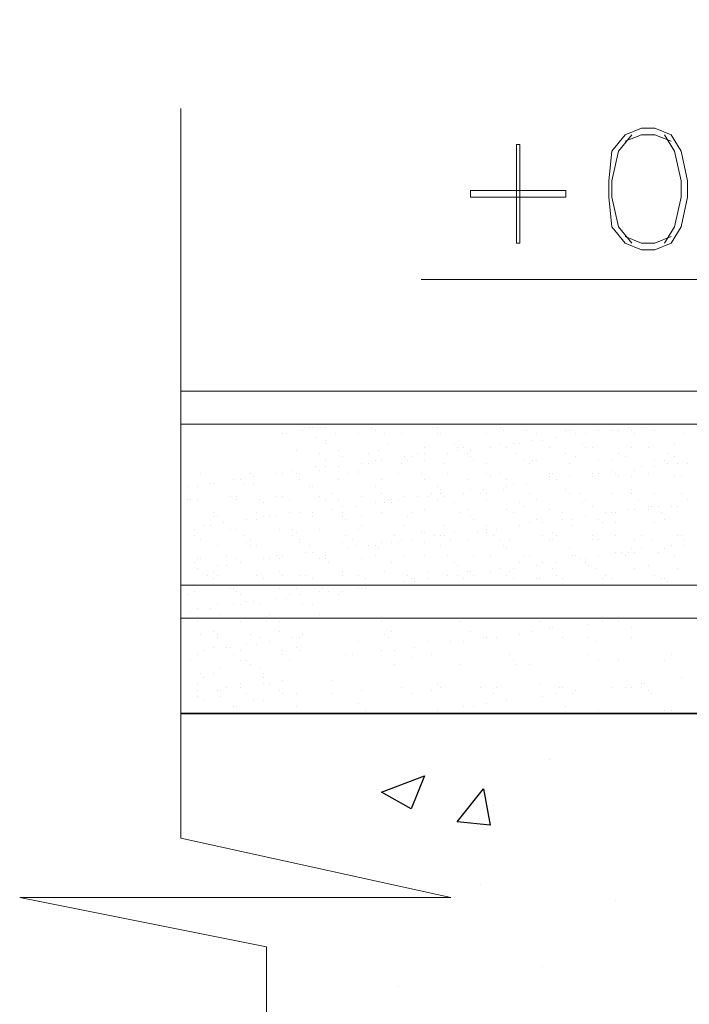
# Model space of a CAD drawing. Header units: metres. Extents: x -18 to 342, y 4 to 63.
# Tile 122 of 173: x 283.9 to 285.86, y 12.65 to 15.53. Entities that reach past the tile are written whole.
import ezdxf

# ---------------------------------------------------------------- set-up
doc = ezdxf.new("R2010")
doc.units = ezdxf.units.M
doc.header["$MEASUREMENT"] = 0
for name, color, linetype in [('PDF_hatch', 7, 'Continuous'), ('PDF_hatch-borshi', 7, 'Continuous'), ('PDF_Isogam', 7, 'Continuous'), ('PDF_kaff', 7, 'Continuous'), ('PDF_textt', 7, 'Continuous')]:
    doc.layers.add(name, color=color, linetype=linetype)

msp = doc.modelspace()

# ---------------------------------------------------------------- linework, layer by layer
at = {"layer": 'PDF_hatch', "lineweight": 25}
for points in [[(285.4535, 13.3649), (285.4535, 13.3649)], [(285.2898, 13.2301), (285.2898, 13.2301)], [(285.2512, 12.9989), (285.2512, 12.9989)], [(285.6461, 12.9508), (285.6461, 12.9508)], [(285.4342, 12.7581), (285.4342, 12.7581)], [(285.0105, 12.7003), (285.0105, 12.7003)]]:
    msp.add_lwpolyline(points, dxfattribs=at)
for points in [[(285.0875, 13.3167), (285.049, 13.2204), (284.9623, 13.2686)], [(285.2609, 13.2782), (285.2801, 13.1723), (285.1838, 13.1819)]]:
    msp.add_lwpolyline(points, close=True, dxfattribs=at)
at = {"layer": 'PDF_hatch-borshi', "lineweight": 18}
for points in [[(284.7504, 14.3376), (284.7504, 14.3376)], [(284.7601, 14.3376), (284.7601, 14.3376)], [(284.7986, 14.3376), (284.7986, 14.3376)], [(284.9334, 14.3376), (284.9334, 14.3376)], [(285.126, 14.3376), (285.126, 14.3376)], [(285.309, 14.3376), (285.309, 14.3376)], [(285.6847, 14.3376), (285.6847, 14.3376)], [(285.7232, 14.3376), (285.7232, 14.3376)], [(284.6734, 14.3184), (284.6734, 14.3184)], [(284.683, 14.3184), (284.683, 14.3184)], [(284.7312, 14.328), (284.7312, 14.328)], [(284.7697, 14.3088), (284.7697, 14.3088)], [(284.8275, 14.3184), (284.8275, 14.3184)], [(284.8949, 14.3184), (284.8949, 14.3184)], [(284.943, 14.328), (284.943, 14.328)], [(284.9719, 14.3184), (284.9719, 14.3184)], [(285.0201, 14.3184), (285.0201, 14.3184)], [(285.126, 14.3184), (285.126, 14.3184)], [(285.1357, 14.3184), (285.1357, 14.3184)], [(285.2705, 14.3184), (285.2705, 14.3184)], [(285.2705, 14.3184), (285.2705, 14.3184)], [(285.3187, 14.328), (285.3187, 14.328)], [(285.3861, 14.328), (285.3861, 14.328)], [(285.415, 14.3184), (285.415, 14.3184)], [(285.4728, 14.3088), (285.4728, 14.3088)], [(285.5017, 14.328), (285.5017, 14.328)], [(285.5113, 14.328), (285.5113, 14.328)], [(285.5306, 14.3184), (285.5306, 14.3184)], [(285.5594, 14.3184), (285.5594, 14.3184)], [(285.5594, 14.3184), (285.5594, 14.3184)], [(285.598, 14.328), (285.598, 14.328)], [(285.6365, 14.328), (285.6365, 14.328)], [(285.6558, 14.328), (285.6558, 14.328)], [(285.6943, 14.328), (285.6943, 14.328)], [(285.7039, 14.3184), (285.7039, 14.3184)], [(285.7039, 14.3184), (285.7039, 14.3184)], [(285.7617, 14.328), (285.7617, 14.328)], [(285.8484, 14.3184), (285.8484, 14.3184)], [(284.7986, 14.2991), (284.7986, 14.2991)], [(284.7986, 14.2895), (284.7986, 14.2895)], [(284.9816, 14.2895), (284.9816, 14.2895)], [(285.0875, 14.2799), (285.0875, 14.2799)], [(285.1742, 14.2895), (285.1742, 14.2895)], [(285.1838, 14.2799), (285.1838, 14.2799)], [(285.2031, 14.2799), (285.2031, 14.2799)], [(285.2801, 14.2799), (285.2801, 14.2799)], [(285.309, 14.2895), (285.309, 14.2895)], [(285.3283, 14.2799), (285.3283, 14.2799)], [(285.3476, 14.2895), (285.3476, 14.2895)], [(285.3668, 14.2895), (285.3668, 14.2895)], [(285.4053, 14.2991), (285.4053, 14.2991)], [(285.4342, 14.2991), (285.4342, 14.2991)], [(285.4535, 14.2799), (285.4535, 14.2799)], [(285.5498, 14.2895), (285.5498, 14.2895)], [(285.5594, 14.2799), (285.5594, 14.2799)], [(285.5787, 14.2799), (285.5787, 14.2799)], [(285.6943, 14.2799), (285.6943, 14.2799)], [(285.7424, 14.2799), (285.7424, 14.2799)], [(285.8195, 14.2895), (285.8195, 14.2895)], [(284.7119, 14.2702), (284.7119, 14.2702)], [(284.7793, 14.2606), (284.7793, 14.2606)], [(284.8371, 14.2702), (284.8371, 14.2702)], [(284.8467, 14.251), (284.8467, 14.251)], [(284.9238, 14.2606), (284.9238, 14.2606)], [(284.9527, 14.2702), (284.9527, 14.2702)], [(285.0297, 14.251), (285.0297, 14.251)], [(285.0297, 14.251), (285.0297, 14.251)], [(285.049, 14.251), (285.049, 14.251)], [(285.0683, 14.2606), (285.0683, 14.2606)], [(285.0875, 14.2606), (285.0875, 14.2606)], [(285.1549, 14.2606), (285.1549, 14.2606)], [(285.1838, 14.2702), (285.1838, 14.2702)], [(285.2127, 14.2606), (285.2127, 14.2606)], [(285.2224, 14.2702), (285.2224, 14.2702)], [(285.2224, 14.251), (285.2224, 14.251)], [(285.3572, 14.2606), (285.3572, 14.2606)], [(285.5017, 14.2606), (285.5017, 14.2606)], [(285.5306, 14.251), (285.5306, 14.251)], [(285.6558, 14.2606), (285.6558, 14.2606)], [(285.675, 14.251), (285.675, 14.251)], [(285.8002, 14.2606), (285.8002, 14.2606)], [(285.8195, 14.251), (285.8195, 14.251)], [(284.7697, 14.2221), (284.7697, 14.2221)], [(284.7986, 14.2413), (284.7986, 14.2413)], [(284.7986, 14.2221), (284.7986, 14.2221)], [(284.8371, 14.2221), (284.8371, 14.2221)], [(284.9045, 14.2317), (284.9045, 14.2317)], [(284.9045, 14.2317), (284.9045, 14.2317)], [(284.9238, 14.2317), (284.9238, 14.2317)], [(284.943, 14.2413), (284.943, 14.2413)], [(284.9623, 14.2413), (284.9623, 14.2413)], [(285.0201, 14.2317), (285.0201, 14.2317)], [(285.0394, 14.2413), (285.0394, 14.2413)], [(285.0875, 14.2413), (285.0875, 14.2413)], [(285.1453, 14.2317), (285.1453, 14.2317)], [(285.232, 14.2413), (285.232, 14.2413)], [(285.2705, 14.2317), (285.2705, 14.2317)], [(285.3765, 14.2413), (285.3765, 14.2413)], [(285.3957, 14.2317), (285.3957, 14.2317)], [(285.4053, 14.2413), (285.4053, 14.2413)], [(285.415, 14.2413), (285.415, 14.2413)], [(285.5113, 14.2317), (285.5113, 14.2317)], [(285.598, 14.2413), (285.598, 14.2413)], [(285.6365, 14.2413), (285.6365, 14.2413)], [(285.7232, 14.2221), (285.7232, 14.2221)], [(285.7617, 14.2413), (285.7617, 14.2413)], [(285.7617, 14.2221), (285.7617, 14.2221)], [(285.7906, 14.2413), (285.7906, 14.2413)], [(285.8002, 14.2317), (285.8002, 14.2317)], [(285.8291, 14.2317), (285.8291, 14.2317)], [(285.858, 14.2317), (285.858, 14.2317)], [(284.4326, 14.2028), (284.4326, 14.2028)], [(284.5771, 14.2028), (284.5771, 14.2028)], [(284.5867, 14.1932), (284.5867, 14.1932)], [(284.6541, 14.2028), (284.6541, 14.2028)], [(284.6734, 14.2028), (284.6734, 14.2028)], [(284.7023, 14.2124), (284.7023, 14.2124)], [(284.7119, 14.2028), (284.7119, 14.2028)], [(284.7215, 14.2028), (284.7215, 14.2028)], [(284.7793, 14.2124), (284.7793, 14.2124)], [(284.866, 14.2028), (284.866, 14.2028)], [(284.8949, 14.2124), (284.8949, 14.2124)], [(284.8949, 14.2028), (284.8949, 14.2028)], [(285.0105, 14.2028), (285.0105, 14.2028)], [(285.0779, 14.2028), (285.0779, 14.2028)], [(285.1549, 14.2028), (285.1549, 14.2028)], [(285.2705, 14.2028), (285.2705, 14.2028)], [(285.2801, 14.1932), (285.2801, 14.1932)], [(285.309, 14.2028), (285.309, 14.2028)], [(285.4535, 14.2028), (285.4535, 14.2028)], [(285.4535, 14.1932), (285.4535, 14.1932)], [(285.4631, 14.2028), (285.4631, 14.2028)], [(285.5113, 14.1932), (285.5113, 14.1932)], [(285.5787, 14.2028), (285.5787, 14.2028)], [(285.5787, 14.1932), (285.5787, 14.1932)], [(285.598, 14.2028), (285.598, 14.2028)], [(285.598, 14.2028), (285.598, 14.2028)], [(285.6365, 14.2124), (285.6365, 14.2124)], [(285.6461, 14.2028), (285.6461, 14.2028)], [(285.6558, 14.1932), (285.6558, 14.1932)], [(285.6943, 14.1932), (285.6943, 14.1932)], [(285.7039, 14.2124), (285.7039, 14.2124)], [(285.7424, 14.2028), (285.7424, 14.2028)], [(285.8195, 14.1932), (285.8195, 14.1932)], [(285.8387, 14.1932), (285.8387, 14.1932)], [(284.3941, 14.1643), (284.3941, 14.1643)], [(284.423, 14.1643), (284.423, 14.1643)], [(284.4615, 14.1739), (284.4615, 14.1739)], [(284.4711, 14.1739), (284.4711, 14.1739)], [(284.5289, 14.1835), (284.5289, 14.1835)], [(284.5482, 14.1835), (284.5482, 14.1835)], [(284.5578, 14.1739), (284.5578, 14.1739)], [(284.5867, 14.1739), (284.5867, 14.1739)], [(284.7215, 14.1835), (284.7215, 14.1835)], [(284.7504, 14.1643), (284.7504, 14.1643)], [(284.7601, 14.1643), (284.7601, 14.1643)], [(284.8371, 14.1835), (284.8371, 14.1835)], [(284.943, 14.1643), (284.943, 14.1643)], [(284.9623, 14.1835), (284.9623, 14.1835)], [(285.0875, 14.1835), (285.0875, 14.1835)], [(285.126, 14.1643), (285.126, 14.1643)], [(285.2127, 14.1835), (285.2127, 14.1835)], [(285.3283, 14.1835), (285.3283, 14.1835)], [(285.3283, 14.1643), (285.3283, 14.1643)], [(285.3476, 14.1739), (285.3476, 14.1739)], [(285.3861, 14.1739), (285.3861, 14.1739)], [(285.4535, 14.1835), (285.4535, 14.1835)], [(285.4728, 14.1835), (285.4728, 14.1835)], [(284.5193, 14.1354), (284.5193, 14.1354)], [(284.5385, 14.1354), (284.5385, 14.1354)], [(284.6541, 14.1354), (284.6541, 14.1354)], [(284.6734, 14.1354), (284.6734, 14.1354)], [(284.7793, 14.1354), (284.7793, 14.1354)], [(284.8178, 14.145), (284.8178, 14.145)], [(284.9045, 14.1354), (284.9045, 14.1354)], [(284.9623, 14.145), (284.9623, 14.145)], [(285.0297, 14.1354), (285.0297, 14.1354)], [(285.0683, 14.1354), (285.0683, 14.1354)], [(285.0971, 14.1354), (285.0971, 14.1354)], [(285.1068, 14.145), (285.1068, 14.145)], [(285.1357, 14.1547), (285.1357, 14.1547)], [(285.1357, 14.145), (285.1357, 14.145)], [(285.1453, 14.1354), (285.1453, 14.1354)], [(285.2031, 14.145), (285.2031, 14.145)], [(285.2224, 14.1547), (285.2224, 14.1547)], [(285.2512, 14.145), (285.2512, 14.145)], [(285.2609, 14.1547), (285.2609, 14.1547)], [(285.2705, 14.145), (285.2705, 14.145)], [(285.3187, 14.1547), (285.3187, 14.1547)], [(285.3957, 14.145), (285.3957, 14.145)], [(285.3957, 14.145), (285.3957, 14.145)], [(285.5017, 14.1547), (285.5017, 14.1547)], [(285.5113, 14.145), (285.5113, 14.145)], [(285.5113, 14.145), (285.5113, 14.145)], [(285.5402, 14.145), (285.5402, 14.145)], [(285.6365, 14.145), (285.6365, 14.145)], [(285.6943, 14.1547), (285.6943, 14.1547)], [(285.6943, 14.145), (285.6943, 14.145)], [(285.7617, 14.145), (285.7617, 14.145)], [(285.8387, 14.145), (285.8387, 14.145)], [(284.3941, 14.1258), (284.3941, 14.1258)], [(284.4037, 14.1258), (284.4037, 14.1258)], [(284.423, 14.1258), (284.423, 14.1258)], [(284.5385, 14.1258), (284.5385, 14.1258)], [(284.606, 14.1258), (284.606, 14.1258)], [(284.6156, 14.1161), (284.6156, 14.1161)], [(284.6926, 14.1258), (284.6926, 14.1258)], [(284.7986, 14.1258), (284.7986, 14.1258)], [(284.8371, 14.1258), (284.8371, 14.1258)], [(284.8467, 14.1065), (284.8467, 14.1065)], [(284.8853, 14.1065), (284.8853, 14.1065)], [(284.943, 14.1161), (284.943, 14.1161)], [(284.9719, 14.1161), (284.9719, 14.1161)], [(284.9816, 14.1258), (284.9816, 14.1258)], [(284.9912, 14.1258), (284.9912, 14.1258)], [(284.9912, 14.1161), (284.9912, 14.1161)], [(285.0105, 14.1258), (285.0105, 14.1258)], [(285.126, 14.1258), (285.126, 14.1258)], [(285.1742, 14.1161), (285.1742, 14.1161)], [(285.2705, 14.1258), (285.2705, 14.1258)], [(285.3668, 14.1161), (285.3668, 14.1161)], [(285.3765, 14.1065), (285.3765, 14.1065)], [(285.415, 14.1258), (285.415, 14.1258)], [(285.5498, 14.1161), (285.5498, 14.1161)], [(285.5594, 14.1258), (285.5594, 14.1258)], [(285.5787, 14.1065), (285.5787, 14.1065)], [(285.7135, 14.1258), (285.7135, 14.1258)], [(285.7424, 14.1065), (285.7424, 14.1065)], [(285.7521, 14.1065), (285.7521, 14.1065)], [(285.7713, 14.1065), (285.7713, 14.1065)], [(285.8099, 14.1065), (285.8099, 14.1065)], [(285.8291, 14.1065), (285.8291, 14.1065)], [(285.858, 14.1258), (285.858, 14.1258)], [(284.4711, 14.0872), (284.4711, 14.0872)], [(284.4711, 14.0872), (284.4711, 14.0872)], [(284.4711, 14.0776), (284.4711, 14.0776)], [(284.4808, 14.0776), (284.4808, 14.0776)], [(284.5963, 14.0872), (284.5963, 14.0872)], [(284.6156, 14.0776), (284.6156, 14.0776)], [(284.6348, 14.0776), (284.6348, 14.0776)], [(284.6541, 14.0776), (284.6541, 14.0776)], [(284.6926, 14.0872), (284.6926, 14.0872)], [(284.7215, 14.0872), (284.7215, 14.0872)], [(284.7215, 14.0872), (284.7215, 14.0872)], [(284.7601, 14.0872), (284.7601, 14.0872)], [(284.7601, 14.0776), (284.7601, 14.0776)], [(284.8178, 14.0969), (284.8178, 14.0969)], [(284.8467, 14.0872), (284.8467, 14.0872)], [(284.8467, 14.0776), (284.8467, 14.0776)], [(284.9045, 14.0776), (284.9045, 14.0776)], [(284.9623, 14.0872), (284.9623, 14.0872)], [(285.0394, 14.0776), (285.0394, 14.0776)], [(285.049, 14.0872), (285.049, 14.0872)], [(285.0875, 14.0969), (285.0875, 14.0969)], [(285.1935, 14.0872), (285.1935, 14.0872)], [(285.2127, 14.0969), (285.2127, 14.0969)], [(285.2224, 14.0776), (285.2224, 14.0776)], [(285.3283, 14.0969), (285.3283, 14.0969)], [(285.3476, 14.0872), (285.3476, 14.0872)], [(285.4535, 14.0969), (285.4535, 14.0969)], [(285.492, 14.0872), (285.492, 14.0872)], [(285.5594, 14.0776), (285.5594, 14.0776)], [(285.6172, 14.0872), (285.6172, 14.0872)], [(285.6365, 14.0872), (285.6365, 14.0872)], [(285.6461, 14.0872), (285.6461, 14.0872)], [(285.6847, 14.0969), (285.6847, 14.0969)], [(285.7039, 14.0969), (285.7039, 14.0969)], [(285.7424, 14.0969), (285.7424, 14.0969)], [(285.781, 14.0872), (285.781, 14.0872)], [(284.4422, 14.0487), (284.4422, 14.0487)], [(284.4615, 14.0487), (284.4615, 14.0487)], [(284.5, 14.0583), (284.5, 14.0583)], [(284.5674, 14.068), (284.5674, 14.068)], [(284.5963, 14.068), (284.5963, 14.068)], [(284.8564, 14.068), (284.8564, 14.068)], [(284.9045, 14.0487), (284.9045, 14.0487)], [(285.0297, 14.0487), (285.0297, 14.0487)], [(285.1453, 14.0487), (285.1453, 14.0487)], [(285.232, 14.068), (285.232, 14.068)], [(285.2705, 14.0487), (285.2705, 14.0487)], [(285.3668, 14.0487), (285.3668, 14.0487)], [(285.3957, 14.0583), (285.3957, 14.0583)], [(285.3957, 14.0583), (285.3957, 14.0583)], [(285.415, 14.068), (285.415, 14.068)], [(285.4342, 14.0583), (285.4342, 14.0583)], [(285.492, 14.068), (285.492, 14.068)], [(285.5209, 14.068), (285.5209, 14.068)], [(285.5209, 14.0487), (285.5209, 14.0487)], [(285.598, 14.068), (285.598, 14.068)], [(285.6076, 14.0583), (285.6076, 14.0583)], [(285.6461, 14.0583), (285.6461, 14.0583)], [(285.7617, 14.0583), (285.7617, 14.0583)], [(285.7906, 14.068), (285.7906, 14.068)], [(284.4133, 14.0391), (284.4133, 14.0391)], [(284.4133, 14.0198), (284.4133, 14.0198)], [(284.5193, 14.0391), (284.5193, 14.0391)], [(284.5385, 14.0391), (284.5385, 14.0391)], [(284.5578, 14.0198), (284.5578, 14.0198)], [(284.6637, 14.0391), (284.6637, 14.0391)], [(284.7023, 14.0391), (284.7023, 14.0391)], [(284.7023, 14.0198), (284.7023, 14.0198)], [(284.7119, 14.0294), (284.7119, 14.0294)], [(284.7793, 14.0391), (284.7793, 14.0391)], [(284.8564, 14.0198), (284.8564, 14.0198)], [(284.8949, 14.0391), (284.8949, 14.0391)], [(285.0008, 14.0198), (285.0008, 14.0198)], [(285.0779, 14.0294), (285.0779, 14.0294)], [(285.0875, 14.0294), (285.0875, 14.0294)], [(285.1164, 14.0198), (285.1164, 14.0198)], [(285.1357, 14.0198), (285.1357, 14.0198)], [(285.1453, 14.0198), (285.1453, 14.0198)], [(285.1742, 14.0294), (285.1742, 14.0294)], [(285.2416, 14.0294), (285.2416, 14.0294)], [(285.2705, 14.0391), (285.2705, 14.0391)], [(285.2705, 14.0294), (285.2705, 14.0294)], [(285.2898, 14.0198), (285.2898, 14.0198)], [(285.2994, 14.0391), (285.2994, 14.0391)], [(285.4342, 14.0198), (285.4342, 14.0198)], [(285.4631, 14.0294), (285.4631, 14.0294)], [(285.4728, 14.0198), (285.4728, 14.0198)], [(285.5787, 14.0198), (285.5787, 14.0198)], [(285.6461, 14.0198), (285.6461, 14.0198)], [(285.7232, 14.0198), (285.7232, 14.0198)], [(285.8291, 14.0198), (285.8291, 14.0198)], [(285.8387, 14.0198), (285.8387, 14.0198)], [(284.4326, 14.0102), (284.4326, 14.0102)], [(284.4808, 13.9909), (284.4808, 13.9909)], [(284.5674, 14.0006), (284.5674, 14.0006)], [(284.5771, 14.0102), (284.5771, 14.0102)], [(284.5771, 13.9909), (284.5771, 13.9909)], [(284.5963, 13.9909), (284.5963, 13.9909)], [(284.7215, 14.0102), (284.7215, 14.0102)], [(284.7215, 14.0006), (284.7215, 14.0006)], [(284.7504, 13.9909), (284.7504, 13.9909)], [(284.8467, 14.0006), (284.8467, 14.0006)], [(284.8756, 14.0102), (284.8756, 14.0102)], [(284.8853, 13.9909), (284.8853, 13.9909)], [(284.9238, 13.9909), (284.9238, 13.9909)], [(284.943, 13.9909), (284.943, 13.9909)], [(284.9623, 14.0006), (284.9623, 14.0006)], [(284.9912, 14.0006), (284.9912, 14.0006)], [(285.0105, 14.0006), (285.0105, 14.0006)], [(285.0201, 14.0102), (285.0201, 14.0102)], [(285.049, 14.0102), (285.049, 14.0102)], [(285.0875, 14.0006), (285.0875, 14.0006)], [(285.1357, 13.9909), (285.1357, 13.9909)], [(285.1646, 14.0102), (285.1646, 14.0102)], [(285.2127, 14.0102), (285.2127, 14.0102)], [(285.309, 14.0102), (285.309, 14.0102)], [(285.3187, 13.9909), (285.3187, 13.9909)], [(285.3379, 14.0102), (285.3379, 14.0102)], [(285.4535, 14.0102), (285.4535, 14.0102)], [(285.4631, 14.0102), (285.4631, 14.0102)], [(285.5787, 14.0102), (285.5787, 14.0102)], [(285.598, 14.0102), (285.598, 14.0102)], [(285.7039, 14.0102), (285.7039, 14.0102)], [(285.7521, 14.0102), (285.7521, 14.0102)], [(285.8099, 13.9909), (285.8099, 13.9909)], [(285.8484, 14.0102), (285.8484, 14.0102)], [(285.8484, 13.9909), (285.8484, 13.9909)], [(284.5096, 13.962), (284.5096, 13.962)], [(284.6541, 13.962), (284.6541, 13.962)], [(284.6734, 13.962), (284.6734, 13.962)], [(284.7408, 13.9717), (284.7408, 13.9717)], [(284.7601, 13.9717), (284.7601, 13.9717)], [(284.7986, 13.9717), (284.7986, 13.9717)], [(284.7986, 13.962), (284.7986, 13.962)], [(284.866, 13.9813), (284.866, 13.9813)], [(284.943, 13.962), (284.943, 13.962)], [(284.9527, 13.9813), (284.9527, 13.9813)], [(285.0297, 13.962), (285.0297, 13.962)], [(285.0875, 13.962), (285.0875, 13.962)], [(285.1549, 13.962), (285.1549, 13.962)], [(285.232, 13.962), (285.232, 13.962)], [(285.2801, 13.962), (285.2801, 13.962)], [(285.3283, 13.9813), (285.3283, 13.9813)], [(285.3765, 13.962), (285.3765, 13.962)], [(285.3957, 13.962), (285.3957, 13.962)], [(285.5113, 13.9813), (285.5113, 13.9813)], [(285.5209, 13.962), (285.5209, 13.962)], [(285.5306, 13.962), (285.5306, 13.962)], [(285.598, 13.962), (285.598, 13.962)], [(285.6461, 13.9717), (285.6461, 13.9717)], [(285.6654, 13.9717), (285.6654, 13.9717)], [(285.675, 13.962), (285.675, 13.962)], [(285.6847, 13.9717), (285.6847, 13.9717)], [(285.6943, 13.9813), (285.6943, 13.9813)], [(285.7039, 13.9717), (285.7039, 13.9717)], [(285.7232, 13.9813), (285.7232, 13.9813)], [(285.7713, 13.9717), (285.7713, 13.9717)], [(285.7906, 13.9813), (285.7906, 13.9813)], [(285.8195, 13.962), (285.8195, 13.962)], [(284.4133, 13.9428), (284.4133, 13.9428)], [(284.423, 13.9524), (284.423, 13.9524)], [(284.4326, 13.9524), (284.4326, 13.9524)], [(284.4808, 13.9331), (284.4808, 13.9331)], [(284.5096, 13.9331), (284.5096, 13.9331)], [(284.5385, 13.9524), (284.5385, 13.9524)], [(284.5482, 13.9428), (284.5482, 13.9428)], [(284.6156, 13.9524), (284.6156, 13.9524)], [(284.6156, 13.9524), (284.6156, 13.9524)], [(284.6348, 13.9524), (284.6348, 13.9524)], [(284.6637, 13.9524), (284.6637, 13.9524)], [(284.7793, 13.9524), (284.7793, 13.9524)], [(284.7986, 13.9524), (284.7986, 13.9524)], [(284.8082, 13.9428), (284.8082, 13.9428)], [(284.9045, 13.9524), (284.9045, 13.9524)], [(284.9912, 13.9428), (284.9912, 13.9428)], [(285.1742, 13.9428), (285.1742, 13.9428)], [(285.1838, 13.9331), (285.1838, 13.9331)], [(285.3668, 13.9428), (285.3668, 13.9428)], [(285.415, 13.9331), (285.415, 13.9331)], [(285.4342, 13.9428), (285.4342, 13.9428)], [(285.4728, 13.9428), (285.4728, 13.9428)], [(285.5402, 13.9524), (285.5402, 13.9524)], [(285.5594, 13.9524), (285.5594, 13.9524)], [(285.5594, 13.9428), (285.5594, 13.9428)], [(285.5691, 13.9331), (285.5691, 13.9331)], [(285.7424, 13.9331), (285.7424, 13.9331)], [(284.423, 13.9235), (284.423, 13.9235)], [(284.4519, 13.9042), (284.4519, 13.9042)], [(284.4711, 13.9139), (284.4711, 13.9139)], [(284.4808, 13.9042), (284.4808, 13.9042)], [(284.5963, 13.9042), (284.5963, 13.9042)], [(284.5963, 13.9042), (284.5963, 13.9042)], [(284.6637, 13.9139), (284.6637, 13.9139)], [(284.6734, 13.9042), (284.6734, 13.9042)], [(284.7215, 13.9042), (284.7215, 13.9042)], [(284.7408, 13.9042), (284.7408, 13.9042)], [(284.8467, 13.9139), (284.8467, 13.9139)], [(284.8467, 13.9042), (284.8467, 13.9042)], [(284.8949, 13.9042), (284.8949, 13.9042)], [(284.9719, 13.9139), (284.9719, 13.9139)], [(285.0394, 13.9042), (285.0394, 13.9042)], [(285.0394, 13.9042), (285.0394, 13.9042)], [(285.0971, 13.9139), (285.0971, 13.9139)], [(285.1549, 13.9042), (285.1549, 13.9042)], [(285.1838, 13.9042), (285.1838, 13.9042)], [(285.1838, 13.9042), (285.1838, 13.9042)], [(285.2127, 13.9139), (285.2127, 13.9139)], [(285.2224, 13.9139), (285.2224, 13.9139)], [(285.232, 13.9042), (285.232, 13.9042)], [(285.2801, 13.9139), (285.2801, 13.9139)], [(285.309, 13.9235), (285.309, 13.9235)], [(285.3283, 13.9042), (285.3283, 13.9042)], [(285.3379, 13.9139), (285.3379, 13.9139)], [(285.3476, 13.9235), (285.3476, 13.9235)], [(285.4631, 13.9235), (285.4631, 13.9235)], [(285.4728, 13.9042), (285.4728, 13.9042)], [(285.5883, 13.9235), (285.5883, 13.9235)], [(285.6172, 13.9042), (285.6172, 13.9042)], [(285.7039, 13.9235), (285.7039, 13.9235)], [(285.7617, 13.9042), (285.7617, 13.9042)], [(285.8291, 13.9235), (285.8291, 13.9235)], [(284.4711, 13.8946), (284.4711, 13.8946)], [(284.6156, 13.8946), (284.6156, 13.8946)], [(284.7601, 13.8946), (284.7601, 13.8946)], [(284.9142, 13.8946), (284.9142, 13.8946)], [(284.9334, 13.8753), (284.9334, 13.8753)], [(284.9719, 13.8753), (284.9719, 13.8753)], [(285.0297, 13.885), (285.0297, 13.885)], [(285.049, 13.8946), (285.049, 13.8946)], [(285.0586, 13.8946), (285.0586, 13.8946)], [(285.0586, 13.885), (285.0586, 13.885)], [(285.0971, 13.8946), (285.0971, 13.8946)], [(285.2031, 13.8946), (285.2031, 13.8946)], [(285.3476, 13.8946), (285.3476, 13.8946)], [(285.415, 13.8946), (285.415, 13.8946)], [(285.4246, 13.8946), (285.4246, 13.8946)], [(285.492, 13.8946), (285.492, 13.8946)], [(285.6076, 13.8946), (285.6076, 13.8946)], [(285.6365, 13.8946), (285.6365, 13.8946)], [(285.6461, 13.8753), (285.6461, 13.8753)], [(285.7713, 13.8753), (285.7713, 13.8753)], [(285.781, 13.8946), (285.781, 13.8946)], [(285.7906, 13.8946), (285.7906, 13.8946)], [(285.8002, 13.885), (285.8002, 13.885)], [(284.3941, 13.8465), (284.3941, 13.8465)], [(284.4133, 13.8561), (284.4133, 13.8561)], [(284.5193, 13.8657), (284.5193, 13.8657)], [(284.5289, 13.8657), (284.5289, 13.8657)], [(284.5385, 13.8561), (284.5385, 13.8561)], [(284.5482, 13.8465), (284.5482, 13.8465)], [(284.6637, 13.8657), (284.6637, 13.8657)], [(284.6926, 13.8465), (284.6926, 13.8465)], [(284.7119, 13.8657), (284.7119, 13.8657)], [(284.7215, 13.8465), (284.7215, 13.8465)], [(284.7793, 13.8561), (284.7793, 13.8561)], [(284.7889, 13.8657), (284.7889, 13.8657)], [(284.8082, 13.8561), (284.8082, 13.8561)], [(284.8371, 13.8465), (284.8371, 13.8465)], [(284.8467, 13.8561), (284.8467, 13.8561)], [(284.8949, 13.8657), (284.8949, 13.8657)], [(284.9045, 13.8657), (284.9045, 13.8657)], [(284.9142, 13.8657), (284.9142, 13.8657)], [(284.4808, 13.8176), (284.4808, 13.8176)], [(284.5289, 13.8176), (284.5289, 13.8176)], [(284.5482, 13.8176), (284.5482, 13.8176)], [(284.5674, 13.8272), (284.5674, 13.8272)], [(284.5867, 13.8272), (284.5867, 13.8272)], [(284.606, 13.8176), (284.606, 13.8176)], [(284.6541, 13.8368), (284.6541, 13.8368)], [(284.683, 13.8368), (284.683, 13.8368)], [(284.7312, 13.8176), (284.7312, 13.8176)], [(284.7601, 13.8176), (284.7601, 13.8176)], [(284.4037, 13.7983), (284.4037, 13.7983)], [(284.423, 13.8079), (284.423, 13.8079)], [(284.4615, 13.8079), (284.4615, 13.8079)], [(284.4904, 13.7887), (284.4904, 13.7887)], [(284.6348, 13.7887), (284.6348, 13.7887)], [(284.7793, 13.7887), (284.7793, 13.7887)], [(284.423, 13.7694), (284.423, 13.7694)], [(284.4326, 13.779), (284.4326, 13.779)], [(284.5096, 13.779), (284.5096, 13.779)], [(284.5482, 13.7694), (284.5482, 13.7694)], [(284.6156, 13.779), (284.6156, 13.779)], [(284.6252, 13.7694), (284.6252, 13.7694)], [(284.6541, 13.779), (284.6541, 13.779)], [(284.6637, 13.7694), (284.6637, 13.7694)], [(284.9623, 13.7694), (284.9623, 13.7694)], [(285.1935, 13.7694), (285.1935, 13.7694)], [(285.4246, 13.7694), (285.4246, 13.7694)], [(285.5691, 13.7598), (285.5691, 13.7598)], [(285.6076, 13.7694), (285.6076, 13.7694)], [(285.6558, 13.7694), (285.6558, 13.7694)], [(285.6654, 13.779), (285.6654, 13.779)], [(285.8099, 13.779), (285.8099, 13.779)], [(284.4326, 13.7309), (284.4326, 13.7309)], [(284.4711, 13.7405), (284.4711, 13.7405)], [(284.4808, 13.7309), (284.4808, 13.7309)], [(284.5771, 13.7309), (284.5771, 13.7309)], [(284.6637, 13.7405), (284.6637, 13.7405)], [(284.7312, 13.7309), (284.7312, 13.7309)], [(284.7312, 13.7309), (284.7312, 13.7309)], [(284.9719, 13.7309), (284.9719, 13.7309)], [(284.9912, 13.7405), (284.9912, 13.7405)], [(285.2224, 13.7405), (285.2224, 13.7405)], [(285.3668, 13.7309), (285.3668, 13.7309)], [(285.4053, 13.7405), (285.4053, 13.7405)], [(285.4535, 13.7501), (285.4535, 13.7501)], [(285.4631, 13.7501), (285.4631, 13.7501)], [(285.6943, 13.7501), (285.6943, 13.7501)], [(284.4808, 13.7212), (284.4808, 13.7212)], [(284.5674, 13.702), (284.5674, 13.702)], [(284.5963, 13.702), (284.5963, 13.702)], [(284.606, 13.7212), (284.606, 13.7212)], [(284.6348, 13.7116), (284.6348, 13.7116)], [(284.7023, 13.7212), (284.7023, 13.7212)], [(284.7215, 13.7212), (284.7215, 13.7212)], [(284.8949, 13.7116), (284.8949, 13.7116)], [(284.9816, 13.7212), (284.9816, 13.7212)], [(285.0971, 13.7116), (285.0971, 13.7116)], [(285.1646, 13.7116), (285.1646, 13.7116)], [(285.2031, 13.7116), (285.2031, 13.7116)], [(285.2609, 13.7212), (285.2609, 13.7212)], [(285.2705, 13.7212), (285.2705, 13.7212)], [(285.2994, 13.7212), (285.2994, 13.7212)], [(285.492, 13.7212), (285.492, 13.7212)], [(285.5691, 13.7212), (285.5691, 13.7212)], [(285.5883, 13.7116), (285.5883, 13.7116)], [(285.6943, 13.7212), (285.6943, 13.7212)], [(284.423, 13.6731), (284.423, 13.6731)], [(284.4422, 13.6827), (284.4422, 13.6827)], [(284.4711, 13.6924), (284.4711, 13.6924)], [(284.5096, 13.6924), (284.5096, 13.6924)], [(284.5193, 13.6924), (284.5193, 13.6924)], [(284.5289, 13.6731), (284.5289, 13.6731)], [(284.5482, 13.6827), (284.5482, 13.6827)], [(284.6734, 13.6827), (284.6734, 13.6827)], [(284.6734, 13.6731), (284.6734, 13.6731)], [(284.7119, 13.6924), (284.7119, 13.6924)], [(284.7215, 13.6827), (284.7215, 13.6827)], [(284.8564, 13.6731), (284.8564, 13.6731)], [(284.8756, 13.6731), (284.8756, 13.6731)], [(284.9623, 13.6827), (284.9623, 13.6827)], [(285.0008, 13.6827), (285.0008, 13.6827)], [(285.0586, 13.6924), (285.0586, 13.6924)], [(285.1068, 13.6731), (285.1068, 13.6731)], [(285.3379, 13.6731), (285.3379, 13.6731)], [(285.5691, 13.6731), (285.5691, 13.6731)], [(285.8099, 13.6731), (285.8099, 13.6731)], [(284.4037, 13.6538), (284.4037, 13.6538)], [(284.5482, 13.6538), (284.5482, 13.6538)], [(284.5674, 13.6538), (284.5674, 13.6538)], [(284.5771, 13.6442), (284.5771, 13.6442)], [(284.6926, 13.6538), (284.6926, 13.6538)], [(285.0008, 13.6442), (285.0008, 13.6442)], [(285.049, 13.6635), (285.049, 13.6635)], [(285.1935, 13.6442), (285.1935, 13.6442)], [(285.3476, 13.6538), (285.3476, 13.6538)], [(285.3572, 13.6442), (285.3572, 13.6442)], [(285.3957, 13.6442), (285.3957, 13.6442)], [(285.598, 13.6538), (285.598, 13.6538)], [(285.6558, 13.6538), (285.6558, 13.6538)], [(285.7906, 13.6538), (285.7906, 13.6538)], [(284.4326, 13.6153), (284.4326, 13.6153)], [(284.4711, 13.6153), (284.4711, 13.6153)], [(284.4904, 13.6346), (284.4904, 13.6346)], [(284.606, 13.6346), (284.606, 13.6346)], [(284.6156, 13.6153), (284.6156, 13.6153)], [(284.423, 13.5864), (284.423, 13.5864)], [(284.4422, 13.6057), (284.4422, 13.6057)], [(284.5482, 13.5864), (284.5482, 13.5864)], [(284.6156, 13.6057), (284.6156, 13.6057)], [(284.6156, 13.5864), (284.6156, 13.5864)], [(284.6348, 13.5864), (284.6348, 13.5864)], [(284.6734, 13.596), (284.6734, 13.596)], [(284.6734, 13.596), (284.6734, 13.596)], [(284.8178, 13.596), (284.8178, 13.596)], [(285.126, 13.5864), (285.126, 13.5864)], [(285.4246, 13.5864), (285.4246, 13.5864)], [(285.7232, 13.5864), (285.7232, 13.5864)], [(285.7328, 13.5864), (285.7328, 13.5864)], [(285.8387, 13.6057), (285.8387, 13.6057)], [(284.423, 13.5672), (284.423, 13.5672)], [(284.4808, 13.5672), (284.4808, 13.5672)], [(284.4904, 13.5672), (284.4904, 13.5672)], [(284.5096, 13.5768), (284.5096, 13.5768)], [(284.5482, 13.5768), (284.5482, 13.5768)], [(284.5674, 13.5575), (284.5674, 13.5575)], [(284.6637, 13.5672), (284.6637, 13.5672)], [(284.6734, 13.5575), (284.6734, 13.5575)], [(284.7119, 13.5575), (284.7119, 13.5575)], [(284.8178, 13.5575), (284.8178, 13.5575)], [(284.9045, 13.5672), (284.9045, 13.5672)], [(285.0201, 13.5768), (285.0201, 13.5768)], [(285.049, 13.5575), (285.049, 13.5575)], [(285.1068, 13.5672), (285.1068, 13.5672)], [(285.1357, 13.5768), (285.1357, 13.5768)], [(285.2512, 13.5768), (285.2512, 13.5768)], [(285.2898, 13.5575), (285.2898, 13.5575)], [(285.2994, 13.5768), (285.2994, 13.5768)], [(285.4728, 13.5575), (285.4728, 13.5575)], [(285.4824, 13.5768), (285.4824, 13.5768)], [(285.492, 13.5768), (285.492, 13.5768)], [(285.5209, 13.5575), (285.5209, 13.5575)], [(285.5306, 13.5672), (285.5306, 13.5672)], [(285.6365, 13.5768), (285.6365, 13.5768)], [(285.675, 13.5768), (285.675, 13.5768)], [(285.6943, 13.5768), (285.6943, 13.5768)], [(285.7232, 13.5768), (285.7232, 13.5768)], [(285.7424, 13.5672), (285.7424, 13.5672)], [(285.7521, 13.5575), (285.7521, 13.5575)], [(284.423, 13.5479), (284.423, 13.5479)], [(284.4422, 13.5383), (284.4422, 13.5383)], [(284.4904, 13.5479), (284.4904, 13.5479)], [(284.5867, 13.5383), (284.5867, 13.5383)], [(284.6156, 13.5383), (284.6156, 13.5383)], [(284.8949, 13.5286), (284.8949, 13.5286)], [(285.2705, 13.5286), (285.2705, 13.5286)], [(285.3283, 13.5383), (285.3283, 13.5383)], [(285.4342, 13.5479), (285.4342, 13.5479)], [(284.5289, 13.519), (284.5289, 13.519)], [(284.5385, 13.519), (284.5385, 13.519)], [(284.7119, 13.519), (284.7119, 13.519)], [(284.9142, 13.5094), (284.9142, 13.5094)], [(285.126, 13.5094), (285.126, 13.5094)], [(285.2031, 13.519), (285.2031, 13.519)], [(285.232, 13.519), (285.232, 13.519)], [(285.4053, 13.4997), (285.4053, 13.4997)], [(285.5017, 13.519), (285.5017, 13.519)], [(285.5113, 13.4997), (285.5113, 13.4997)], [(285.598, 13.5094), (285.598, 13.5094)], [(285.7906, 13.5094), (285.7906, 13.5094)], [(285.8099, 13.5094), (285.8099, 13.5094)]]:
    msp.add_lwpolyline(points, dxfattribs=at)
at = {"layer": 'PDF_Isogam', "lineweight": 13}
msp.add_lwpolyline([(284.3748, 13.8753), (297.3769, 13.8753), (297.4443, 13.8946), (297.5118, 13.9331), (297.6755, 14.1065), (297.7237, 14.1643), (297.7333, 14.2317), (297.7333, 15.5319), (297.8296, 15.5319), (297.8296, 14.2317), (297.8103, 14.1258), (297.7429, 14.0391), (297.5696, 13.8657), (297.4829, 13.8079), (297.3769, 13.779), (284.3748, 13.779)], dxfattribs=at)
at = {"layer": 'PDF_kaff', "lineweight": 20}
msp.add_lwpolyline([(284.3748, 14.4436), (296.6353, 14.4436), (296.6353, 14.3473), (284.3748, 14.3473)], dxfattribs=at)
at = {"layer": 'PDF_kaff', "lineweight": 30}
msp.add_lwpolyline([(297.7237, 13.4997), (284.3748, 13.4997), (297.0206, 13.4997)], dxfattribs=at)
at = {"layer": 'PDF_textt', "lineweight": 20}
for points in [[(284.3748, 15.2719), (284.3748, 13.1337), (285.1646, 12.9604), (283.9029, 12.9604), (284.6252, 12.8159), (284.6252, 8.5397)], [(285.6943, 15.1948), (285.6558, 15.1467), (285.6365, 15.06), (285.6365, 15.0118), (285.6558, 14.9251), (285.6943, 14.877)], [(285.8099, 15.1756), (285.7617, 15.1948), (285.7232, 15.1948), (285.675, 15.1756)], [(285.7906, 14.877), (285.8195, 14.9251), (285.8387, 15.0118), (285.8387, 15.06), (285.8195, 15.1467), (285.7906, 15.1948)], [(285.675, 14.8963), (285.7232, 14.877), (285.7617, 14.877), (285.8099, 14.8963)], [(287.3412, 14.7711), (285.0779, 14.7711)]]:
    msp.add_lwpolyline(points, dxfattribs=at)
for points in [[(285.7232, 15.2141), (285.675, 15.1948), (285.6365, 15.1467), (285.6269, 15.06), (285.6269, 15.0118), (285.6365, 14.9251), (285.675, 14.877), (285.7232, 14.8577), (285.7617, 14.8577), (285.8099, 14.877), (285.8387, 14.9251), (285.858, 15.0118), (285.858, 15.06), (285.8387, 15.1467), (285.8099, 15.1948), (285.7617, 15.2141)], [(285.3668, 14.877), (285.3668, 15.1659), (285.3572, 15.1659), (285.3572, 14.877)], [(285.5017, 15.0118), (285.2224, 15.0118), (285.2224, 15.0311), (285.5017, 15.0311)]]:
    msp.add_lwpolyline(points, close=True, dxfattribs=at)

doc.saveas('drawing.dxf')
